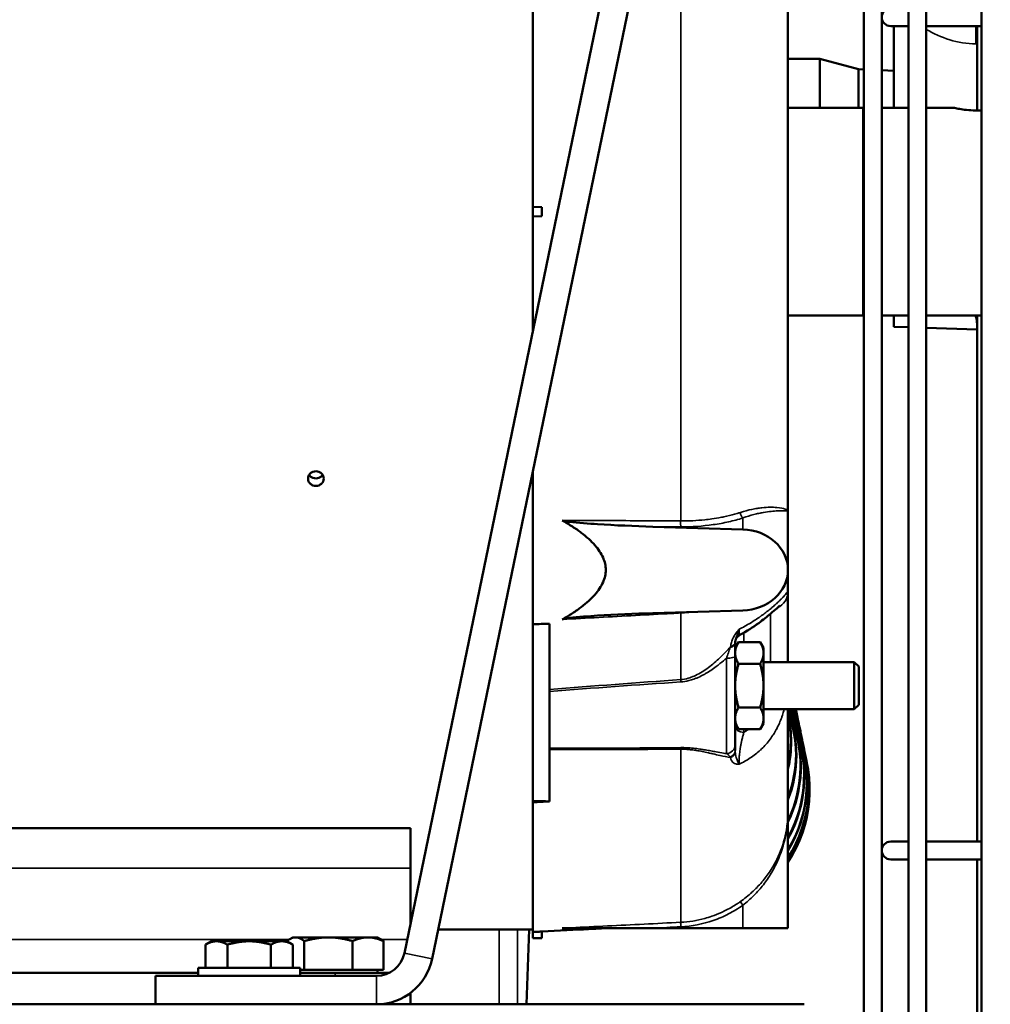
# Model space of a CAD drawing. Header units: inches. Extents: x 1 to 237, y 4 to 150.
# Tile 87 of 166: x 120.31 to 126.74, y 110.93 to 117.45. Entities that reach past the tile are written whole.
import ezdxf

# ---------------------------------------------------------------- set-up
doc = ezdxf.new("R2010")
doc.units = ezdxf.units.IN
doc.header["$LTSCALE"] = 7
doc.header["$MEASUREMENT"] = 0
for name, color, linetype, lineweight in [('Dimension (ANSI)', 7, 'Continuous', 25), ('Visible (ANSI)', 7, 'Continuous', 50), ('Visible Narrow (ANSI)', 7, 'Continuous', 35)]:
    doc.layers.add(name, color=color, linetype=linetype, lineweight=lineweight)
doc.styles.add('Dimension Text', font='tahoma.ttf')
doc.dimstyles.new('Dual Dimension', dxfattribs={"dimscale": 7, "dimtxt": 0.12, "dimasz": 0.098425, "dimexe": 0.125, "dimexo": 0.0625, "dimgap": 0.031496, "dimtad": 0, "dimtih": 1, "dimtoh": 1, "dimrnd": 1e-08, "dimzin": 4, "dimdsep": 46, "dimtxsty": 'Dimension Text', "dimcen": 0.09, "dimdle": 0.393701, "dimclrd": 256, "dimclre": 256, "dimclrt": 256, "dimadec": 0, "dimazin": 1, "dimtfac": 1, "dimtofl": 0, "dimtmove": 0, "dimatfit": 3, "dimfxl": 1, "dimtolj": 1, "dimtzin": 4, "dimlwd": -1, "dimlwe": -1, "dimarcsym": 0})

# ---------------------------------------------------------------- blocks, each defined once
blk = doc.blocks.new('*D10')
at = {"layer": 'Defpoints', "color": 0, "transparency": 16777216}
for p in [(133.3781, 137.6703), (133.3781, 124.9932), (104.713, 109.4716)]:
    blk.add_point(p, dxfattribs=at)
at = {"layer": 'Dimension (ANSI)', "transparency": 16777216}
for p, q in [((104.713, 109.9091), (104.713, 138.5453)), ((133.3781, 125.4307), (133.3781, 138.5453)), ((105.402, 137.6703), (115.1345, 137.6703)), ((132.6891, 137.6703), (122.9566, 137.6703))]:
    blk.add_line(p, q, dxfattribs=at)
for points in [[(105.402, 137.7852), (105.402, 137.5555), (104.713, 137.6703)], [(132.6891, 137.7852), (132.6891, 137.5555), (133.3781, 137.6703)]]:
    blk.add_solid(points, dxfattribs=at)
at = {"layer": 'Dimension (ANSI)', "transparency": 16777216, "insert": (119.0455, 137.6703), "char_height": 0.84, "attachment_point": 5, "style": 'Dimension Text'}
blk.add_mtext('\\A1;{\\H3.0x;(}\\S28.67^ 728.1 mm;{\\H3.0x;)}', dxfattribs=at)

msp = doc.modelspace()

# ---------------------------------------------------------------- linework, layer by layer
at = {"layer": 'Visible (ANSI)'}
for p, q in [((125.9014, 106.8683), (125.9014, 126.8093)), ((126.0195, 106.8683), (126.0195, 126.8093)), ((126.1966, 126.7502), (126.1966, 106.8683)), ((126.3147, 126.7502), (126.3147, 106.8683)), ((126.6796, 126.7502), (126.6796, 106.8683)), ((125.7046, 125.0506), (122.8569, 111.2662)), ((123.0405, 111.2283), (125.8883, 125.0127)), ((123.7081, 116.2093), (123.7081, 118.9089)), ((125.3981, 118.6921), (125.3981, 114.1917)), ((126.0785, 117.4058), (126.1966, 117.4058)), ((126.0996, 116.8645), (126.0996, 117.4058)), ((126.3147, 117.4058), (126.6796, 117.4058)), ((126.6508, 116.8466), (126.6508, 117.4058)), ((125.6092, 117.1902), (125.3981, 117.1902)), ((125.6092, 117.1902), (125.6092, 116.8649)), ((125.866, 117.1214), (125.6092, 117.1902)), ((125.866, 116.8649), (125.866, 117.1214)), ((125.9014, 117.1196), (125.866, 117.1214)), ((126.0996, 117.1097), (126.0195, 117.1137)), ((125.8953, 116.8649), (125.3981, 116.8649)), ((125.8953, 116.8649), (125.8953, 115.4894)), ((125.9014, 116.8645), (125.8953, 116.8645)), ((126.1966, 116.8645), (126.0195, 116.8645)), ((126.4993, 116.8645), (126.3147, 116.8645)), ((126.6796, 116.8466), (126.6553, 116.8466)), ((123.7081, 116.2093), (123.7081, 116.1451)), ((123.7681, 116.2072), (123.7081, 116.2093)), ((123.7081, 116.1451), (123.7681, 116.1472)), ((123.7081, 115.3864), (123.7081, 116.1451)), ((123.7681, 116.1472), (123.7681, 116.2072)), ((125.8953, 115.4894), (125.3981, 115.4894)), ((125.9014, 115.4898), (125.8953, 115.4898)), ((126.1966, 115.4898), (126.0195, 115.4898)), ((126.0996, 115.4151), (126.0996, 115.4898)), ((126.6796, 115.4898), (126.3147, 115.4898)), ((126.6508, 112.0052), (126.6508, 115.4898)), ((126.0996, 115.4151), (126.1966, 115.4117)), ((126.3147, 115.4075), (126.6508, 115.3958)), ((123.7081, 113.4454), (123.7081, 114.4596)), ((125.3981, 114.1917), (125.3981, 113.8042)), ((125.0559, 114.1767), (125.0559, 114.1767)), ((125.1168, 114.1545), (125.1168, 114.1545)), ((124.5018, 114.0905), (125.0989, 114.0725)), ((125.3981, 113.8042), (125.3981, 113.6622)), ((125.3981, 113.6622), (125.3981, 113.1939)), ((125.0989, 113.5359), (124.5018, 113.5178)), ((125.2811, 113.5457), (125.2811, 113.5457)), ((123.7081, 112.2719), (123.7081, 113.4454)), ((123.8181, 113.4467), (123.8181, 113.0121)), ((125.0481, 113.2876), (125.0704, 113.3263)), ((125.0481, 113.3209), (125.0481, 113.3209)), ((125.2137, 113.3263), (125.0704, 113.3263)), ((125.2361, 113.2876), (125.2137, 113.3263)), ((125.2361, 113.2541), (125.2361, 113.2876)), ((125.0481, 112.6464), (125.0481, 113.2322)), ((125.2361, 113.0376), (125.2361, 113.2541)), ((124.9774, 113.2085), (124.9775, 113.2085)), ((125.2137, 113.1819), (125.0704, 113.1819)), ((125.8371, 113.1939), (125.2361, 113.1939)), ((125.8371, 113.1939), (125.8371, 112.8814)), ((125.8671, 113.1639), (125.8371, 113.1939)), ((125.8671, 113.1639), (125.8671, 112.9114)), ((124.8352, 113.1326), (124.8352, 113.1326)), ((124.8432, 113.1123), (124.8432, 113.1123)), ((125.2361, 112.8211), (125.2361, 113.0376)), ((123.8181, 112.6231), (123.8181, 112.9995)), ((125.2137, 112.8933), (125.0704, 112.8933)), ((125.8671, 112.9114), (125.8371, 112.8814)), ((125.8371, 112.8814), (125.2361, 112.8814)), ((125.2361, 112.7876), (125.2361, 112.8211)), ((125.2418, 112.8809), (125.2418, 112.8808)), ((125.3981, 112.8814), (125.3981, 112.2062)), ((125.4175, 112.8186), (125.4199, 112.813)), ((125.4612, 112.8288), (125.4594, 112.8375)), ((125.0481, 112.7876), (125.0704, 112.7489)), ((125.2361, 112.7876), (125.2137, 112.7489)), ((125.4391, 112.7678), (125.4409, 112.7635)), ((125.4782, 112.7459), (125.4767, 112.7533)), ((125.2137, 112.7489), (125.0704, 112.7489)), ((125.4553, 112.7296), (125.4566, 112.7265)), ((125.4661, 112.7042), (125.4669, 112.7023)), ((125.4714, 112.6916), (125.4717, 112.691)), ((125.2418, 112.6372), (125.2418, 112.6372)), ((125.4926, 112.6757), (125.4914, 112.6819)), ((125.5044, 112.6185), (125.5034, 112.6234)), ((123.8181, 112.6145), (123.8181, 112.2714)), ((125.5134, 112.5746), (125.5126, 112.5783)), ((125.5196, 112.5443), (125.5191, 112.5466)), ((125.523, 112.5277), (125.5228, 112.5286)), ((123.7081, 112.2719), (123.7081, 112.2653)), ((123.7081, 111.406), (123.7081, 112.2653)), ((125.3981, 112.2062), (125.3981, 111.4312)), ((114.8981, 112.0939), (122.8981, 112.0939)), ((122.8981, 111.8288), (122.8981, 112.0939)), ((126.1966, 112.0052), (126.0785, 112.0052)), ((126.3147, 112.0052), (126.6796, 112.0052)), ((126.0785, 111.887), (126.1966, 111.887)), ((126.3147, 111.887), (126.6796, 111.887)), ((126.6508, 107.1867), (126.6508, 111.887)), ((122.8981, 111.8288), (122.8981, 111.4656)), ((123.7081, 111.4217), (123.0805, 111.4217)), ((123.6829, 111.4217), (123.6657, 110.9272)), ((123.7081, 111.3662), (123.7081, 111.406)), ((124.0146, 111.4219), (123.7681, 111.409)), ((123.7681, 111.4091), (123.7681, 111.3662)), ((124.5018, 111.4312), (123.9021, 111.4312)), ((124.1907, 111.4312), (124.1616, 111.4296)), ((124.5018, 111.4312), (125.0989, 111.4312)), ((125.3981, 111.4312), (125.0989, 111.4312)), ((121.5781, 111.3447), (121.5394, 111.3223)), ((121.5394, 111.1697), (121.5394, 111.3223)), ((121.6116, 111.3447), (121.5781, 111.3447)), ((121.8281, 111.3447), (121.6116, 111.3447)), ((121.6837, 111.1697), (121.6837, 111.3223)), ((122.0446, 111.3447), (121.8281, 111.3447)), ((121.9724, 111.1697), (121.9724, 111.3223)), ((122.0781, 111.3447), (122.0446, 111.3447)), ((122.0774, 111.3447), (122.0774, 111.3455)), ((122.0781, 111.3447), (122.1168, 111.3223)), ((122.1168, 111.3706), (122.097, 111.3592)), ((122.1353, 111.3706), (122.1168, 111.3706)), ((122.1168, 111.1697), (122.1168, 111.3223)), ((122.3535, 111.3706), (122.1353, 111.3706)), ((122.1932, 111.156), (122.1932, 111.3455)), ((122.6163, 111.3706), (122.3535, 111.3706)), ((122.5139, 111.156), (122.5139, 111.3455)), ((122.6794, 111.3706), (122.6163, 111.3706)), ((122.6794, 111.3706), (122.6992, 111.3592)), ((122.7188, 111.156), (122.7188, 111.3455)), ((123.7681, 111.3662), (123.7081, 111.3662)), ((115.3981, 111.1364), (121.4901, 111.1364)), ((121.4901, 111.1697), (122.1661, 111.1697)), ((121.4901, 111.1697), (121.4901, 111.1147)), ((122.1661, 111.1697), (122.1661, 111.1147)), ((122.1661, 111.156), (122.1932, 111.156)), ((122.1661, 111.1364), (122.3981, 111.1364)), ((122.1932, 111.156), (122.3535, 111.156)), ((122.3535, 111.156), (122.5139, 111.156)), ((122.759, 111.1364), (122.3981, 111.1364)), ((122.5139, 111.156), (122.6163, 111.156)), ((122.6163, 111.156), (122.7188, 111.156)), ((122.6794, 111.1364), (122.6794, 111.156)), ((122.6708, 111.1147), (121.2086, 111.1147)), ((121.2086, 110.9272), (121.2086, 111.1147)), ((122.8981, 111.0032), (122.8981, 110.9272)), ((110.0263, 110.9272), (125.5044, 110.9272))]:
    msp.add_line(p, q, dxfattribs=at)
for centre, radius, start, end in [((126.0785, 117.4648), 0.0591, 90, 270), ((124.6666, 112.3483), 0.875, 326.71701, 23.03018), ((126.0785, 111.9461), 0.0591, 90, 270), ((124.6666, 112.3483), 0.875, 301.188, 301.1909), ((124.6666, 112.3483), 0.875, 277.25305, 277.25355), ((122.6708, 111.3047), 0.19, 270, 348.32733), ((122.6708, 111.3047), 0.3775, 270, 348.32733)]:
    msp.add_arc(centre, radius, start, end, dxfattribs=at)
for centre, major_axis, ratio, start_param, end_param in [((125.0881, 113.8042), (0.31, 0), 0.866025, 4.747296, 7.819075), ((116.0976, -152.4701), (330.5643, 28.5392), 0.799881, 1.478546, 1.478878), ((125.1704, 113.2424), (-0.1128, 0.1062), 0.445934, 0.361462, 0.396845), ((123.8181, 112.9721), (0, 0.0602), 0.000149, 5.184853, 5.438719), ((124.5882, 112.533), (0.8054, 0.3419), 0.930648, 5.545043, 6.268887), ((124.5853, 112.5398), (0.8054, 0.3419), 0.930648, 5.554486, 6.259444), ((124.6121, 112.4767), (0.8054, 0.3419), 0.953498, 5.458157, 6.320335), ((124.5568, 112.607), (0.8054, 0.3419), 0.903438, 5.694187, 6.139802), ((124.5534, 112.6149), (0.8054, 0.3419), 0.903438, 5.712505, 6.121485), ((124.6472, 112.4425), (0.8571, 0.176), 0.96792, 6.259122, 6.618039), ((124.6555, 112.4023), (0.8571, 0.176), 0.98284, 0, 0.35121), ((124.6462, 112.4475), (0.8571, 0.176), 0.96792, 0, 0.328084), ((124.6562, 112.3987), (0.8571, 0.176), 0.98284, 6.266637, 6.630486), ((124.6355, 112.4997), (0.8571, 0.176), 0.948466, 6.251372, 6.546725), ((124.6342, 112.5059), (0.8571, 0.176), 0.948466, 0, 0.255158), ((124.6211, 112.5699), (0.8571, 0.176), 0.924569, 6.243299, 6.458432), ((124.6196, 112.5774), (0.8571, 0.176), 0.924569, 0, 0.16531), ((124.6041, 112.6529), (0.8571, 0.176), 0.896341, 6.234799, 6.352144), ((124.6023, 112.6616), (0.8571, 0.176), 0.896341, 0, 0.057464), ((124.5845, 112.7482), (0.8571, 0.176), 0.863914, 6.225751, 6.22578), ((124.6144, 112.4711), (0.8054, 0.3419), 0.953498, 5.451841, 6.283185), ((124.6336, 112.4259), (0.8054, 0.3419), 0.971881, 5.391455, 6.312347), ((124.6355, 112.4216), (0.8054, 0.3419), 0.971881, 5.387071, 6.283185), ((124.662, 112.3707), (0.8571, 0.176), 0.993155, 0, 0.300741), ((124.6625, 112.3684), (0.8571, 0.176), 0.993155, 6.273995, 6.576335), ((124.6499, 112.3877), (0.8054, 0.3419), 0.985712, 5.345474, 6.304661), ((124.6512, 112.3846), (0.8054, 0.3419), 0.985712, 5.342556, 6.283185), ((124.6607, 112.3623), (0.8054, 0.3419), 0.994925, 5.31641, 6.29719), ((124.6614, 112.3604), (0.8054, 0.3419), 0.994925, 5.314738, 6.283185), ((124.666, 112.3497), (0.8054, 0.3419), 0.999477, 5.302449, 6.289858), ((124.6662, 112.3491), (0.8054, 0.3419), 0.999477, 5.301922, 6.283185), ((124.6657, 112.3527), (0.8571, 0.176), 0.998819, 0, 0.242869), ((124.6659, 112.3517), (0.8571, 0.176), 0.998819, 6.281159, 6.520861), ((123.8181, 112.5695), (0, 0.0602), 0.000102, 5.556855, 5.810722), ((116.0976, 310.5537), (-331.1052, -21.3688), 0.597934, 1.555196, 1.555528), ((124.6355, 112.4216), (-0.8054, -0.3419), 0.971881, 2.143728, 2.143846), ((124.6336, 112.4259), (-0.8054, -0.3419), 0.971881, 2.158749, 2.15887), ((124.6512, 112.3846), (-0.8054, -0.3419), 0.985712, 1.902017, 1.902022), ((124.6499, 112.3877), (-0.8054, -0.3419), 0.985712, 1.924451, 1.924467), ((124.6607, 112.3623), (-0.8054, -0.3419), 0.994925, 1.84166, 1.841662), ((124.6662, 112.3491), (-0.8054, -0.3419), 0.999477, 1.723594, 1.723671), ((124.666, 112.3497), (-0.8054, -0.3419), 0.999477, 1.728199, 1.728287), ((124.6614, 112.3604), (-0.8054, -0.3419), 0.994925, 1.590836, 1.590852), ((124.6607, 112.3623), (-0.8054, -0.3419), 0.994925, 1.614792, 1.614818)]:
    msp.add_ellipse(centre, major_axis=major_axis, ratio=ratio, start_param=start_param, end_param=end_param, dxfattribs=at)
for points, knots in [([(126.6553, 116.8466), (126.6356, 116.8466), (126.6147, 116.8476), (126.5763, 116.851), (126.5588, 116.8534), (126.5312, 116.8579), (126.5192, 116.8603), (126.5032, 116.8636), (126.4993, 116.8645), (126.4993, 116.8645)], [0, 0, 0, 0, 0.1498288, 0.1498288, 0.2996576, 0.2996576, 0.4494724, 0.4494724, 0.5992871, 0.5992871, 0.5992871, 0.5992871]), ([(122.2701, 114.3606), (122.2635, 114.3606), (122.2566, 114.3618), (122.2438, 114.3668), (122.2379, 114.3705), (122.2287, 114.379), (122.2247, 114.3844), (122.2194, 114.3963), (122.2181, 114.4027), (122.2181, 114.4149), (122.2194, 114.4213), (122.2247, 114.4333), (122.2287, 114.4387), (122.2379, 114.4473), (122.2438, 114.451), (122.2566, 114.456), (122.2635, 114.4572), (122.2701, 114.4572), (122.2766, 114.4572), (122.2836, 114.456), (122.2964, 114.451), (122.3022, 114.4473), (122.3115, 114.4387), (122.3155, 114.4333), (122.3208, 114.4213), (122.3221, 114.4149), (122.3221, 114.4027), (122.3208, 114.3963), (122.3155, 114.3844), (122.3115, 114.379), (122.3022, 114.3705), (122.2964, 114.3668), (122.2836, 114.3618), (122.2766, 114.3606), (122.2701, 114.3606)], [0.3980256, 0.3980256, 0.3980256, 0.3980256, 0.4477788, 0.4477788, 0.497532, 0.497532, 0.5472852, 0.5472852, 0.5970384, 0.5970384, 0.6467917, 0.6467917, 0.6965449, 0.6965449, 0.7462981, 0.7462981, 0.7960513, 0.7960513, 0.7960513, 0.8458045, 0.8458045, 0.8955577, 0.8955577, 0.9453109, 0.9453109, 0.9950641, 0.9950641, 1.0448173, 1.0448173, 1.0945705, 1.0945705, 1.1443237, 1.1443237, 1.1940769, 1.1940769, 1.1940769, 1.1940769]), ([(122.3147, 114.4336), (122.3125, 114.4301), (122.3098, 114.4269), (122.3022, 114.4199), (122.2964, 114.4162), (122.2836, 114.4113), (122.2766, 114.4101), (122.2701, 114.4101), (122.2635, 114.4101), (122.2566, 114.4113), (122.2438, 114.4162), (122.2379, 114.4199), (122.2304, 114.4269), (122.2277, 114.4301), (122.2254, 114.4336)], [-0.1311708, -0.1311708, -0.1311708, -0.1311708, -0.0995065, -0.0995065, -0.0497532, -0.0497532, 0, 0, 0, 0.0497532, 0.0497532, 0.0995065, 0.0995065, 0.1311708, 0.1311708, 0.1311708, 0.1311708]), ([(124.5018, 114.0905), (124.3826, 114.0941), (124.2512, 114.0996), (124.0813, 114.1104), (124.005, 114.1159), (123.9424, 114.1238), (123.9295, 114.1256), (123.9119, 114.1291), (123.9053, 114.1307), (123.9021, 114.1325)], [-0.7263385, -0.7263385, -0.7263385, -0.7263385, -0.2783077, -0.2783077, -0.0705449, -0.0705449, -0.0288202, -0.0288202, 0, 0, 0, 0]), ([(125.3438, 113.5677), (125.3438, 113.5677), (125.3437, 113.5676), (125.3431, 113.5671), (125.3414, 113.5656), (125.3354, 113.5602), (125.3299, 113.5552), (125.3126, 113.5395), (125.2988, 113.5272), (125.2607, 113.495), (125.2339, 113.4737), (125.167, 113.4257), (125.1247, 113.3984), (125.0792, 113.3734)], [0.288742, 0.288742, 0.288742, 0.288742, 0.308312, 0.308312, 0.40019, 0.40019, 0.554641, 0.554641, 0.805391, 0.805391, 1.151215, 1.151215, 1.576982, 1.576982, 1.576982, 1.576982]), ([(123.9021, 113.4758), (123.9053, 113.4776), (123.9119, 113.4793), (123.9295, 113.4827), (123.9424, 113.4845), (124.005, 113.4925), (124.0813, 113.4979), (124.2512, 113.5087), (124.3826, 113.5142), (124.5018, 113.5178)], [-1.472773, -1.472773, -1.472773, -1.472773, -1.414335, -1.414335, -1.329731, -1.329731, -0.908457, -0.908457, 0, 0, 0, 0]), ([(125.079, 113.3733), (125.0734, 113.3702), (125.0682, 113.3662), (125.0595, 113.3567), (125.0558, 113.3511), (125.0506, 113.3392), (125.0489, 113.3327), (125.0483, 113.3255), (125.0482, 113.3247), (125.0482, 113.3239)], [0.0005425, 0.0005425, 0.0005425, 0.0005425, 0.0493482, 0.0493482, 0.0988899, 0.0988899, 0.1484238, 0.1484238, 0.1543381, 0.1543381, 0.1543381, 0.1543381]), ([(125.0481, 113.3209), (125.0481, 113.3135), (125.0481, 113.3057), (125.0481, 113.2977), (125.0481, 113.2915), (125.0481, 113.2852), (125.0481, 113.2787), (125.0481, 113.2638), (125.0481, 113.2482), (125.0481, 113.2322)], [0, 0, 0, 0, 0.000691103, 0.000691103, 0.000691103, 0.001230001, 0.001230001, 0.001230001, 0.002460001, 0.002460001, 0.002460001, 0.002460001]), ([(125.0481, 112.6464), (125.0481, 112.643), (125.0481, 112.638), (125.0481, 112.6316), (125.0481, 112.6278), (125.0481, 112.6234), (125.0481, 112.6184), (125.0481, 112.6151), (125.0481, 112.6115), (125.0481, 112.6077)], [0, 0, 0, 0, 0.001229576, 0.001229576, 0.001229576, 0.001968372, 0.001968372, 0.001968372, 0.002459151, 0.002459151, 0.002459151, 0.002459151]), ([(124.0146, 111.4219), (124.0146, 111.4219), (124.0164, 111.4221), (124.0239, 111.4226), (124.0296, 111.4229), (124.0427, 111.4238), (124.0509, 111.4243), (124.069, 111.4253), (124.0789, 111.4259), (124.0881, 111.4263)], [0.8442765, 0.8442765, 0.8442765, 0.8442765, 0.9146692, 0.9146692, 0.985062, 0.985062, 1.0555158, 1.0555158, 1.1258182, 1.1258182, 1.1258182, 1.1258182]), ([(124.0881, 111.4263), (124.0881, 111.4264), (124.0881, 111.4264), (124.0881, 111.4264), (124.0974, 111.4268), (124.1072, 111.4273), (124.1253, 111.4282), (124.1336, 111.4285), (124.1466, 111.4291), (124.1522, 111.4293), (124.1597, 111.4296), (124.1616, 111.4296), (124.1616, 111.4296)], [-0.0001515, -0.0001515, -0.0001515, -0.0001515, 0, 0, 0, 0.0703662, 0.0703662, 0.1407325, 0.1407325, 0.2110121, 0.2110121, 0.2812917, 0.2812917, 0.2812917, 0.2812917])]:
    msp.add_open_spline(points, degree=3, knots=knots, dxfattribs=at)
for points in [[(126.6508, 115.4321), (126.6508, 115.451), (126.6477, 115.4702), (126.6412, 115.4898)], [(125.3981, 114.1894), (125.3981, 114.1902), (125.3981, 114.1909), (125.3981, 114.1917)], [(123.7081, 112.2719), (123.7447, 112.2718), (123.7814, 112.2716), (123.8181, 112.2714)]]:
    msp.add_open_spline(points, degree=3, dxfattribs=at)
for points, weights in [([(123.9021, 114.1325), (124.4783, 113.8042), (123.9021, 113.4758)], [1.0012866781, 1.00447729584, 1.0012866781]), ([(125.0704, 113.3263), (125.0481, 113.2876), (125.0481, 113.2541)], [1.65928677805, 1.787633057, 1.787633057]), ([(125.2361, 113.2541), (125.2361, 113.2876), (125.2137, 113.3263)], [1.787633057, 1.787633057, 1.65928677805]), ([(125.0481, 113.2541), (125.0481, 113.2206), (125.0704, 113.1819)], [1.787633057, 1.787633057, 1.65928677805]), ([(125.2137, 113.1819), (125.2361, 113.2206), (125.2361, 113.2541)], [1.65928677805, 1.787633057, 1.787633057]), ([(125.0704, 113.1819), (125.0481, 113.1046), (125.0481, 113.0376)], [1.65928677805, 1.787633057, 1.787633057]), ([(125.2361, 113.0376), (125.2361, 113.1046), (125.2137, 113.1819)], [1.787633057, 1.787633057, 1.65928677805]), ([(125.0481, 113.0376), (125.0481, 112.9706), (125.0704, 112.8933)], [1.787633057, 1.787633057, 1.65928677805]), ([(125.2137, 112.8933), (125.2361, 112.9706), (125.2361, 113.0376)], [1.65928677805, 1.787633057, 1.787633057]), ([(125.0704, 112.8933), (125.0481, 112.8546), (125.0481, 112.8211)], [1.65928677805, 1.787633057, 1.787633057]), ([(125.2361, 112.8211), (125.2361, 112.8546), (125.2137, 112.8933)], [1.787633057, 1.787633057, 1.65928677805]), ([(125.0481, 112.8211), (125.0481, 112.7876), (125.0704, 112.7489)], [1.787633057, 1.787633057, 1.65928677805]), ([(125.2137, 112.7489), (125.2361, 112.7876), (125.2361, 112.8211)], [1.65928677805, 1.787633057, 1.787633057]), ([(123.7681, 111.4091), (123.7381, 111.4075), (123.7081, 111.406)], [1.00000160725, 1.00000117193, 1.0000006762]), ([(121.6116, 111.3447), (121.5781, 111.3447), (121.5394, 111.3223)], [1, 1.0379548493, 1]), ([(121.6837, 111.3223), (121.6451, 111.3447), (121.6116, 111.3447)], [1, 1.0379548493, 1]), ([(121.8281, 111.3447), (121.7611, 111.3447), (121.6837, 111.3223)], [1, 1.0379548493, 1]), ([(121.9724, 111.3223), (121.8951, 111.3447), (121.8281, 111.3447)], [1, 1.0379548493, 1]), ([(122.0446, 111.3447), (122.0111, 111.3447), (121.9724, 111.3223)], [1, 1.0379548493, 1]), ([(122.1168, 111.3223), (122.0781, 111.3447), (122.0446, 111.3447)], [1, 1.0379548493, 1]), ([(122.1353, 111.3706), (122.1084, 111.3706), (122.0774, 111.3455)], [1, 1.05791167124, 1.03882380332]), ([(122.1932, 111.3455), (122.1621, 111.3706), (122.1353, 111.3706)], [1.03882380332, 1.05791167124, 1]), ([(122.3535, 111.3706), (122.2791, 111.3706), (122.1932, 111.3455)], [1, 1.05791167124, 1.03882380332]), ([(122.5139, 111.3455), (122.4279, 111.3706), (122.3535, 111.3706)], [1.03882380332, 1.05791167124, 1]), ([(122.6163, 111.3706), (122.5688, 111.3706), (122.5139, 111.3455)], [1, 1.05791167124, 1.03882380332]), ([(122.7188, 111.3455), (122.6639, 111.3706), (122.6163, 111.3706)], [1.03882380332, 1.05791167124, 1]), ([(122.6992, 111.3592), (122.7086, 111.3537), (122.7188, 111.3455)], [1.04310612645, 1.04501398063, 1.03882380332])]:
    msp.add_rational_spline(points, weights, degree=2, dxfattribs=at)
at = {"layer": 'Visible Narrow (ANSI)'}
for p, q in [((124.6873, 119.1996), (124.6873, 114.1285)), ((126.6426, 117.2878), (126.6508, 117.2877)), ((125.0989, 114.1483), (125.0989, 114.0725)), ((124.6873, 113.519), (124.6873, 113.078)), ((125.2823, 113.1939), (125.2823, 113.5133)), ((125.106, 113.3886), (125.106, 113.3263)), ((125.0115, 113.2882), (125.0115, 113.2882)), ((124.9902, 113.2196), (124.9902, 112.5878)), ((125.106, 112.7489), (125.106, 112.7283)), ((124.6873, 112.6172), (124.6873, 111.4703)), ((114.8981, 111.8288), (122.8981, 111.8288)), ((125.0989, 111.5829), (125.0989, 111.4312)), ((123.4856, 111.4217), (123.4856, 110.9272)), ((123.6055, 110.9272), (123.6055, 111.4217)), ((123.6828, 111.4217), (123.6655, 110.9272)), ((115.6858, 111.3558), (122.0914, 111.3558)), ((122.7047, 111.3558), (122.8754, 111.3558)), ((122.8569, 111.2662), (123.0405, 111.2283)), ((122.3981, 111.1147), (122.3981, 111.1364)), ((122.6708, 111.1147), (122.6708, 110.9272))]:
    msp.add_line(p, q, dxfattribs=at)
for centre, major_axis, ratio, start_param, end_param in [((126.6384, 117.3558), (-0.0004, -0.1181), 0.045287, 0.957198, 2.007844), ((126.6384, 117.3369), (-0.0005, -0.1181), 0.045215, 1.745244, 1.745284), ((124.6889, 114.1155), (0.0002, 0.03), 0.0606, 1.122798, 2.617283), ((125.0999, 114.1743), (-0.0093, 0.0285), 0.515428, 1.028621, 2.519028), ((122.5829, 115.1299), (6.9563, -2.5758), 0.001464, 5.0918, 5.091806), ((125.2781, 113.6622), (0.12, 0), 0.994381, 5.14526, 6.283185), ((124.6889, 113.5021), (-0.0017, 0.03), 0.025744, 0.778353, 0.971047), ((124.9881, 113.3209), (0.06, 0), 0.58846, 5.190305, 6.283217), ((125.1955, 113.2242), (-0.1808, 0.0626), 0.907512, 6.231399, 6.266046), ((124.9883, 113.3277), (0.0599, -0.0034), 0.602329, 5.262919, 6.283013), ((125.1704, 113.2424), (-0.1128, 0.1062), 0.445934, 0.359119, 0.361462), ((124.9881, 113.2322), (0.06, 0), 0.21044, 4.747296, 6.283185), ((124.6905, 113.0386), (0.0043, -0.0598), 0.007095, 3.99453, 4.303604), ((125.1081, 112.7652), (-0.06, 0), 0.616212, 0, 1.53589), ((124.6905, 112.572), (0.0004, -0.06), 0.071459, 3.549869, 3.858943), ((124.9881, 112.6464), (0.06, 0), 0.977607, 4.747296, 6.283185), ((124.9881, 112.6077), (0.06, 0), 0.808527, 5.190305, 6.283185), ((125.1955, 112.566), (-0.1892, 0.0286), 0.396925, 0.381492, 0.416138), ((124.9883, 112.6026), (0.0598, 0.0045), 0.796951, 5.168442, 6.188536), ((125.1704, 112.5541), (0.0911, -0.1253), 0.651603, 3.873303, 3.912484), ((125.0999, 111.5829), (-0.0174, 0.0245), 0.028461, 0.060182, 1.550589), ((124.6889, 111.4404), (-0.0015, 0.03), 0.034856, 0.07457, 1.569056)]:
    msp.add_ellipse(centre, major_axis=major_axis, ratio=ratio, start_param=start_param, end_param=end_param, dxfattribs=at)
for points, knots in [([(126.3147, 117.3832), (126.3623, 117.3573), (126.4628, 117.3096), (126.5828, 117.2878), (126.6426, 117.2878)], [-0.927304, -0.927304, -0.927304, -0.927304, -0.4561564, 0, 0, 0, 0]), ([(125.0826, 114.1849), (125.1096, 114.1938), (125.1349, 114.2002), (125.1586, 114.2052), (125.1587, 114.2052), (125.1589, 114.2052), (125.159, 114.2053), (125.1707, 114.2077), (125.182, 114.2097), (125.1929, 114.2115), (125.1931, 114.2115), (125.1933, 114.2115), (125.1935, 114.2116), (125.2043, 114.2133), (125.2148, 114.2146), (125.2247, 114.2157), (125.2249, 114.2157), (125.2251, 114.2158), (125.2253, 114.2158), (125.2453, 114.218), (125.2632, 114.219), (125.2794, 114.2193), (125.2796, 114.2193), (125.2798, 114.2193), (125.2801, 114.2193), (125.2962, 114.2195), (125.3106, 114.219), (125.3233, 114.218), (125.3235, 114.218), (125.3237, 114.218), (125.3238, 114.2179), (125.3495, 114.2158), (125.3676, 114.2118), (125.3798, 114.2071), (125.3798, 114.207), (125.3799, 114.207), (125.3799, 114.207), (125.386, 114.2046), (125.3905, 114.2021), (125.3935, 114.1995), (125.3935, 114.1995), (125.3935, 114.1995), (125.3936, 114.1995), (125.3951, 114.1982), (125.3962, 114.1969), (125.397, 114.1956), (125.3973, 114.1949), (125.3976, 114.1943), (125.3978, 114.1936), (125.398, 114.193), (125.3981, 114.1923), (125.3981, 114.1917)], [0, 0, 0, 0, 0.00249037, 0.00249037, 0.00249037, 0.00250591, 0.00250591, 0.00250591, 0.00373684, 0.00373684, 0.00373684, 0.00375887, 0.00375887, 0.00375887, 0.00498425, 0.00498425, 0.00498425, 0.00501182, 0.00501182, 0.00501182, 0.00748364, 0.00748364, 0.00748364, 0.00751773, 0.00751773, 0.00751773, 0.00998834, 0.00998834, 0.00998834, 0.01002364, 0.01002364, 0.01002364, 0.01501101, 0.01501101, 0.01501101, 0.01503546, 0.01503546, 0.01503546, 0.01752778, 0.01752778, 0.01752778, 0.01754137, 0.01754137, 0.01754137, 0.01879433, 0.01879433, 0.01879433, 0.01942081, 0.01942081, 0.01942081, 0.02004728, 0.02004728, 0.02004728, 0.02004728]), ([(125.3981, 114.1917), (125.3981, 114.1923), (125.3967, 114.1929), (125.391, 114.1942), (125.3868, 114.1948), (125.3696, 114.1963), (125.3525, 114.1968), (125.3162, 114.1949), (125.3024, 114.1939), (125.2715, 114.1904), (125.2544, 114.188), (125.2257, 114.1829), (125.2155, 114.1809), (125.1945, 114.1764), (125.1835, 114.1738), (125.1495, 114.165), (125.1251, 114.1578), (125.0989, 114.1483)], [-0.00002816, -0.00002816, -0.00002816, -0.00002816, 0.0024848, 0.0024848, 0.00499776, 0.00499776, 0.01002368, 0.01002368, 0.01253664, 0.01253664, 0.0150496, 0.0150496, 0.01630608, 0.01630608, 0.01756256, 0.01756256, 0.02007552, 0.02007552, 0.02007552, 0.02007552]), ([(123.9021, 114.1325), (123.9221, 114.1324), (123.942, 114.1323), (123.962, 114.1322), (124.0419, 114.1318), (124.1217, 114.1314), (124.2016, 114.131), (124.3635, 114.1302), (124.5254, 114.1293), (124.6873, 114.1285)], [0, 0, 0, 0, 0.001524, 0.001524, 0.001524, 0.00762, 0.00762, 0.00762, 0.01998114, 0.01998114, 0.01998114, 0.01998114]), ([(124.6873, 114.1285), (124.7144, 114.1283), (124.7412, 114.1289), (124.7944, 114.1315), (124.8207, 114.1335), (124.8625, 114.138), (124.8783, 114.1399), (124.915, 114.1451), (124.936, 114.1486), (124.9684, 114.1549), (124.9801, 114.1574), (125.0158, 114.1655), (125.0392, 114.1717), (125.0688, 114.1806), (125.0757, 114.1827), (125.0826, 114.1849)], [0, 0, 0, 0, 0.00204044, 0.00204044, 0.00409413, 0.00409413, 0.00534421, 0.00534421, 0.00704011, 0.00704011, 0.00801632, 0.00801632, 0.01005832, 0.01005832, 0.01068843, 0.01068843, 0.01068843, 0.01068843]), ([(125.0989, 114.1483), (125.0687, 114.1385), (125.0372, 114.1299), (125.0045, 114.1225), (124.9882, 114.1188), (124.9715, 114.1154), (124.9545, 114.1123), (124.9375, 114.1091), (124.9203, 114.1063), (124.9029, 114.1039), (124.8335, 114.094), (124.7618, 114.0891), (124.6879, 114.0895)], [0, 0, 0, 0, 0.00280378, 0.00280378, 0.00280378, 0.00420568, 0.00420568, 0.00420568, 0.00560757, 0.00560757, 0.00560757, 0.01121514, 0.01121514, 0.01121514, 0.01121514]), ([(125.074, 113.4107), (125.087, 113.4173), (125.0997, 113.4241), (125.1247, 113.4381), (125.137, 113.4452), (125.1721, 113.4665), (125.1937, 113.4807), (125.2144, 113.4953), (125.215, 113.4957), (125.2257, 113.5032), (125.2354, 113.5102), (125.2545, 113.5246), (125.2639, 113.5319), (125.273, 113.5392), (125.2732, 113.5393), (125.2819, 113.5463), (125.2902, 113.5531), (125.306, 113.5667), (125.3134, 113.5733), (125.3208, 113.58), (125.3211, 113.5803), (125.3286, 113.5871), (125.3351, 113.5933), (125.3466, 113.6045), (125.3516, 113.6095), (125.3567, 113.6148), (125.3573, 113.6154), (125.3622, 113.6205), (125.3662, 113.6248), (125.3734, 113.6328), (125.3767, 113.6365), (125.38, 113.6403), (125.3803, 113.6407), (125.381, 113.6415), (125.3813, 113.6418), (125.3846, 113.6457), (125.3872, 113.6488), (125.3914, 113.6541), (125.3931, 113.6563), (125.3961, 113.6602), (125.3971, 113.6616), (125.3979, 113.6623), (125.3981, 113.6624), (125.3981, 113.6622)], [0.01051096, 0.01051096, 0.01051096, 0.01051096, 0.01171769, 0.01171769, 0.01292442, 0.01292442, 0.01527128, 0.01527128, 0.01533788, 0.01533788, 0.01652015, 0.01652015, 0.01775134, 0.01775134, 0.01777184, 0.01777184, 0.01895808, 0.01895808, 0.02016481, 0.02016481, 0.0202278, 0.0202278, 0.02146559, 0.02146559, 0.02257827, 0.02257827, 0.02270351, 0.02270351, 0.023785, 0.023785, 0.02485355, 0.02485355, 0.02499173, 0.02499173, 0.02511067, 0.02511067, 0.02630088, 0.02630088, 0.02748866, 0.02748866, 0.02902069, 0.02902069, 0.02981866, 0.02981866, 0.02981866, 0.02981866]), ([(124.6873, 113.519), (124.6674, 113.5179), (124.6474, 113.5168), (124.6274, 113.5157), (124.5476, 113.5113), (124.4677, 113.5069), (124.3879, 113.5025), (124.226, 113.4936), (124.064, 113.4847), (123.9021, 113.4758)], [0, 0, 0, 0, 0.001524, 0.001524, 0.001524, 0.00762, 0.00762, 0.00762, 0.01998114, 0.01998114, 0.01998114, 0.01998114]), ([(124.7699, 113.5259), (124.7508, 113.5238), (124.7316, 113.522), (124.704, 113.52), (124.6957, 113.5194), (124.6873, 113.519)], [0.008602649, 0.008602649, 0.008602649, 0.008602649, 0.010058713, 0.010058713, 0.01068837, 0.01068837, 0.01068837, 0.01068837]), ([(125.0179, 113.2951), (125.0184, 113.3046), (125.0202, 113.3142), (125.0258, 113.3339), (125.0298, 113.344), (125.0395, 113.3638), (125.0454, 113.3735), (125.0554, 113.3878), (125.0589, 113.3925), (125.0662, 113.4018), (125.0701, 113.4063), (125.074, 113.4107)], [0, 0, 0, 0, 0.000889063, 0.000889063, 0.001778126, 0.001778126, 0.002667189, 0.002667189, 0.00311172, 0.00311172, 0.003556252, 0.003556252, 0.003556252, 0.003556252]), ([(125.074, 113.4107), (125.0727, 113.4061), (125.0713, 113.4017), (125.0699, 113.3974), (125.0689, 113.3941), (125.0678, 113.3908), (125.0667, 113.3876), (125.0664, 113.3868), (125.0661, 113.3859), (125.0658, 113.3851), (125.0642, 113.3803), (125.0626, 113.3757), (125.061, 113.3713), (125.0601, 113.3688), (125.0592, 113.3664), (125.0583, 113.364), (125.0582, 113.3635), (125.058, 113.3631), (125.0578, 113.3626), (125.0563, 113.3583), (125.0548, 113.3541), (125.0535, 113.35), (125.0527, 113.3475), (125.052, 113.345), (125.0513, 113.3425), (125.0511, 113.3415), (125.0508, 113.3405), (125.0506, 113.3395), (125.0497, 113.3359), (125.049, 113.3325), (125.0486, 113.329), (125.0484, 113.3274), (125.0483, 113.3258), (125.0482, 113.3243)], [-0.000011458, -0.000011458, -0.000011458, -0.000011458, 0.000388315, 0.000388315, 0.000388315, 0.000703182, 0.000703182, 0.000703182, 0.000788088, 0.000788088, 0.000788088, 0.001265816, 0.001265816, 0.001265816, 0.001532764, 0.001532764, 0.001532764, 0.001587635, 0.001587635, 0.001587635, 0.002077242, 0.002077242, 0.002077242, 0.002387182, 0.002387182, 0.002387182, 0.002512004, 0.002512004, 0.002512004, 0.002969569, 0.002969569, 0.002969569, 0.003186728, 0.003186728, 0.003186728, 0.003186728]), ([(125.074, 113.4107), (125.0738, 113.4071), (125.0737, 113.4037), (125.0736, 113.3992), (125.0736, 113.3979), (125.0736, 113.395), (125.0736, 113.3935), (125.0737, 113.3912), (125.0737, 113.3904), (125.0739, 113.3858), (125.0741, 113.3827), (125.0746, 113.3799), (125.0746, 113.3795), (125.0748, 113.3783), (125.075, 113.3775), (125.0757, 113.3751), (125.0763, 113.374), (125.077, 113.3735), (125.0771, 113.3734), (125.0775, 113.3732), (125.0778, 113.3731), (125.0785, 113.3731), (125.0789, 113.3733), (125.0792, 113.3734)], [0, 0, 0, 0, 0.000333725, 0.000333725, 0.000479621, 0.000479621, 0.000656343, 0.000656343, 0.000765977, 0.000765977, 0.001262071, 0.001262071, 0.001344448, 0.001344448, 0.001531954, 0.001531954, 0.002024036, 0.002024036, 0.002049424, 0.002049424, 0.002297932, 0.002297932, 0.002491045, 0.002491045, 0.002491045, 0.002491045]), ([(124.6873, 113.078), (124.7044, 113.0792), (124.721, 113.0823), (124.7372, 113.0869), (124.7508, 113.0907), (124.7642, 113.0956), (124.7772, 113.1013), (124.7797, 113.1024), (124.7822, 113.1035), (124.7846, 113.1047), (124.7848, 113.1047), (124.785, 113.1048), (124.7851, 113.1049), (124.8158, 113.1192), (124.8439, 113.1373), (124.8708, 113.1573), (124.8842, 113.1673), (124.8973, 113.1779), (124.9101, 113.1888), (124.9229, 113.1997), (124.9353, 113.211), (124.9475, 113.2226), (124.9479, 113.2229), (124.9482, 113.2232), (124.9485, 113.2235), (124.9725, 113.2464), (124.9955, 113.2703), (125.0179, 113.2951)], [0, 0, 0, 0, 0.00128333, 0.00128333, 0.00128333, 0.00236436, 0.00236436, 0.00236436, 0.00257207, 0.00257207, 0.00257207, 0.00258553, 0.00258553, 0.00258553, 0.00517107, 0.00517107, 0.00517107, 0.00646383, 0.00646383, 0.00646383, 0.0077566, 0.0077566, 0.0077566, 0.00779186, 0.00779186, 0.00779186, 0.01034213, 0.01034213, 0.01034213, 0.01034213]), ([(124.9902, 113.2196), (124.9945, 113.2317), (124.9988, 113.2436), (125.0031, 113.2552), (125.0074, 113.2669), (125.0116, 113.2784), (125.0157, 113.2895)], [0, 0, 0, 0, 0.0009902, 0.0009902, 0.0009902, 0.0019804, 0.0019804, 0.0019804, 0.0019804]), ([(124.9902, 113.2196), (124.9837, 113.2138), (124.9771, 113.2081), (124.9552, 113.1895), (124.9395, 113.177), (124.9114, 113.1559), (124.8991, 113.1472), (124.8751, 113.1313), (124.8635, 113.124), (124.8454, 113.1135), (124.8391, 113.11), (124.82, 113.0999), (124.807, 113.0938), (124.7869, 113.0854), (124.7802, 113.0829), (124.7631, 113.0769), (124.7527, 113.0737), (124.7246, 113.0666), (124.7067, 113.0636), (124.6884, 113.0624)], [0.002027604, 0.002027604, 0.002027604, 0.002027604, 0.00269546, 0.00269546, 0.004237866, 0.004237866, 0.005390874, 0.005390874, 0.006448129, 0.006448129, 0.007000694, 0.007000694, 0.008113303, 0.008113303, 0.008658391, 0.008658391, 0.009485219, 0.009485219, 0.010868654, 0.010868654, 0.010868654, 0.010868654]), ([(125.3728, 112.8814), (125.3721, 112.8786), (125.3714, 112.8759), (125.3706, 112.8732), (125.3704, 112.8724), (125.3702, 112.8716), (125.37, 112.8708), (125.3663, 112.8574), (125.3622, 112.8443), (125.3578, 112.8314), (125.3573, 112.8301), (125.3569, 112.8288), (125.3564, 112.8275), (125.3517, 112.8143), (125.3466, 112.8014), (125.3411, 112.7887), (125.3351, 112.7749), (125.3286, 112.7614), (125.3215, 112.7482), (125.3212, 112.7476), (125.3209, 112.747), (125.3206, 112.7464), (125.3145, 112.7353), (125.3081, 112.7243), (125.3014, 112.7137), (125.3003, 112.7121), (125.2992, 112.7104), (125.2982, 112.7088), (125.2903, 112.6968), (125.282, 112.6852), (125.2733, 112.674), (125.2643, 112.6624), (125.2547, 112.6511), (125.2448, 112.6404), (125.2354, 112.6303), (125.2258, 112.6207), (125.2156, 112.6113), (125.215, 112.6108), (125.2145, 112.6103), (125.2139, 112.6097), (125.204, 112.6007), (125.1936, 112.592), (125.1831, 112.5837), (125.1719, 112.575), (125.1604, 112.5667), (125.1486, 112.5589), (125.125, 112.5431), (125.1001, 112.5291), (125.074, 112.5167)], [0.00574954, 0.00574954, 0.00574954, 0.00574954, 0.00597045, 0.00597045, 0.00597045, 0.00603688, 0.00603688, 0.00603688, 0.00713353, 0.00713353, 0.00713353, 0.00724425, 0.00724425, 0.00724425, 0.0083709, 0.0083709, 0.0083709, 0.00960567, 0.00960567, 0.00960567, 0.009659, 0.009659, 0.009659, 0.01070326, 0.01070326, 0.01070326, 0.01086638, 0.01086638, 0.01086638, 0.01206785, 0.01206785, 0.01206785, 0.01331708, 0.01331708, 0.01331708, 0.0144885, 0.0144885, 0.0144885, 0.01455554, 0.01455554, 0.01455554, 0.01569588, 0.01569588, 0.01569588, 0.01690325, 0.01690325, 0.01690325, 0.019318, 0.019318, 0.019318, 0.019318]), ([(125.2361, 112.869), (125.2376, 112.8721), (125.2392, 112.8752), (125.2411, 112.8793), (125.2416, 112.8803), (125.2421, 112.8814)], [0.0071592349, 0.0071592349, 0.0071592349, 0.0071592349, 0.0074324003, 0.0074324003, 0.0075202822, 0.0075202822, 0.0075202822, 0.0075202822]), ([(125.106, 112.7282), (125.1037, 112.7202), (125.1014, 112.712), (125.0972, 112.6959), (125.0952, 112.688), (125.0917, 112.6729), (125.0901, 112.6657), (125.0882, 112.6566), (125.0879, 112.655), (125.0861, 112.646), (125.0847, 112.6384), (125.0831, 112.6288), (125.0827, 112.627), (125.0814, 112.6188), (125.0805, 112.6124), (125.0791, 112.6024), (125.0786, 112.5989), (125.0775, 112.5893), (125.0768, 112.5832), (125.0759, 112.5733), (125.0755, 112.5695), (125.0747, 112.5594), (125.0743, 112.5534), (125.0739, 112.5445), (125.0738, 112.5413), (125.0736, 112.533), (125.0736, 112.5282), (125.0738, 112.5213), (125.0739, 112.5189), (125.074, 112.5167)], [0, 0, 0, 0, 0.000797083, 0.000797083, 0.001526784, 0.001526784, 0.002155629, 0.002155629, 0.002290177, 0.002290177, 0.002905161, 0.002905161, 0.003053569, 0.003053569, 0.003546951, 0.003546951, 0.003816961, 0.003816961, 0.004283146, 0.004283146, 0.004580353, 0.004580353, 0.005065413, 0.005065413, 0.005343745, 0.005343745, 0.005820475, 0.005820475, 0.006107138, 0.006107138, 0.006107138, 0.006107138]), ([(125.106, 112.7282), (125.1133, 112.7329), (125.1205, 112.7378), (125.1302, 112.7449), (125.1328, 112.7469), (125.1355, 112.7489)], [0.001826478, 0.001826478, 0.001826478, 0.001826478, 0.002556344, 0.002556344, 0.002833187, 0.002833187, 0.002833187, 0.002833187]), ([(124.6884, 112.6271), (124.7011, 112.6272), (124.7137, 112.6269), (124.7315, 112.6261), (124.737, 112.6258), (124.7528, 112.6247), (124.7631, 112.6238), (124.78, 112.622), (124.7867, 112.6212), (124.8001, 112.6196), (124.8068, 112.6187), (124.823, 112.6163), (124.8324, 112.6149), (124.845, 112.6129), (124.8484, 112.6123), (124.8636, 112.6097), (124.8753, 112.6077), (124.8992, 112.6035), (124.9113, 112.6013), (124.9394, 112.5962), (124.9551, 112.5935), (124.9771, 112.5898), (124.9837, 112.5888), (124.9902, 112.5878)], [0, 0, 0, 0, 0.000952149, 0.000952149, 0.001380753, 0.001380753, 0.002201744, 0.002201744, 0.002751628, 0.002751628, 0.003302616, 0.003302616, 0.004107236, 0.004107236, 0.004403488, 0.004403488, 0.005459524, 0.005459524, 0.006605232, 0.006605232, 0.008147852, 0.008147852, 0.008806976, 0.008806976, 0.008806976, 0.008806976]), ([(125.0179, 112.5618), (124.9956, 112.5654), (124.9726, 112.5699), (124.9483, 112.5752), (124.9479, 112.5752), (124.9324, 112.5786), (124.9169, 112.5821), (124.8911, 112.5879), (124.8812, 112.5902), (124.871, 112.5924), (124.8709, 112.5924), (124.8709, 112.5924), (124.8573, 112.5955), (124.8435, 112.5984), (124.8169, 112.6038), (124.8042, 112.6061), (124.7891, 112.6086), (124.787, 112.6089), (124.7849, 112.6093), (124.7847, 112.6093), (124.7742, 112.611), (124.7635, 112.6124), (124.7476, 112.6142), (124.7426, 112.6147), (124.7374, 112.6151), (124.7374, 112.6151), (124.7374, 112.6151), (124.7281, 112.6159), (124.7187, 112.6165), (124.702, 112.6171), (124.6947, 112.6172), (124.6873, 112.6172)], [0.00116864, 0.00116864, 0.00116864, 0.00116864, 0.00371929, 0.00371929, 0.00375566, 0.00375566, 0.00536457, 0.00536457, 0.0063391, 0.0063391, 0.00634269, 0.00634269, 0.00634269, 0.0076428, 0.0076428, 0.00875677, 0.00875677, 0.00892971, 0.00892971, 0.00894039, 0.00894039, 0.00981784, 0.00981784, 0.01022322, 0.01022322, 0.01022506, 0.01022506, 0.01022506, 0.0109631, 0.0109631, 0.01151673, 0.01151673, 0.01151673, 0.01151673]), ([(125.0157, 112.5646), (125.0116, 112.57), (125.0075, 112.5745), (125.0032, 112.5782), (125.0032, 112.5783), (125.0032, 112.5783), (125.0031, 112.5784), (125.0001, 112.5811), (124.9971, 112.5834), (124.9941, 112.5854), (124.9928, 112.5863), (124.9915, 112.587), (124.9902, 112.5878)], [0, 0, 0, 0, 0.000979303, 0.000979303, 0.000979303, 0.0009902, 0.0009902, 0.0009902, 0.00168482, 0.00168482, 0.00168482, 0.0019804, 0.0019804, 0.0019804, 0.0019804]), ([(125.074, 112.5167), (125.0701, 112.5166), (125.0662, 112.5168), (125.0589, 112.5176), (125.0554, 112.5183), (125.0519, 112.5193), (125.0518, 112.5194), (125.0459, 112.5211), (125.0408, 112.5236), (125.0358, 112.5273), (125.0352, 112.5277), (125.0345, 112.5283), (125.0344, 112.5283), (125.0319, 112.5304), (125.0297, 112.5327), (125.0259, 112.5375), (125.0243, 112.54), (125.0229, 112.5428), (125.0229, 112.5428), (125.0201, 112.5485), (125.0184, 112.5548), (125.0179, 112.5618)], [-0.000011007, -0.000011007, -0.000011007, -0.000011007, 0.000439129, 0.000439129, 0.000889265, 0.000889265, 0.000908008, 0.000908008, 0.001685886, 0.001685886, 0.001789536, 0.001789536, 0.001811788, 0.001811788, 0.002260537, 0.002260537, 0.002689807, 0.002689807, 0.002704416, 0.002704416, 0.003590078, 0.003590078, 0.003590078, 0.003590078]), ([(125.0482, 112.6026), (125.0484, 112.5975), (125.0488, 112.5925), (125.0495, 112.5877), (125.0498, 112.5854), (125.0502, 112.5832), (125.0506, 112.5809), (125.0508, 112.5796), (125.0511, 112.5784), (125.0513, 112.5771), (125.0524, 112.5721), (125.0536, 112.5673), (125.055, 112.5626), (125.0559, 112.5596), (125.0568, 112.5567), (125.0578, 112.5538), (125.058, 112.5533), (125.0582, 112.5528), (125.0583, 112.5523), (125.0599, 112.5479), (125.0615, 112.5436), (125.0631, 112.5396), (125.064, 112.5374), (125.0649, 112.5352), (125.0658, 112.5331), (125.0661, 112.5325), (125.0664, 112.5318), (125.0667, 112.5311), (125.0678, 112.5287), (125.0689, 112.5264), (125.0699, 112.5243), (125.0712, 112.5218), (125.0724, 112.5194), (125.0736, 112.5173), (125.0737, 112.5171), (125.0739, 112.5169), (125.074, 112.5167)], [0.000000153, 0.000000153, 0.000000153, 0.000000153, 0.000456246, 0.000456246, 0.000456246, 0.000672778, 0.000672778, 0.000672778, 0.000797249, 0.000797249, 0.000797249, 0.001285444, 0.001285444, 0.001285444, 0.001594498, 0.001594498, 0.001594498, 0.001649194, 0.001649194, 0.001649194, 0.002125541, 0.002125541, 0.002125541, 0.002391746, 0.002391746, 0.002391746, 0.002476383, 0.002476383, 0.002476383, 0.002790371, 0.002790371, 0.002790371, 0.003149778, 0.003149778, 0.003149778, 0.003188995, 0.003188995, 0.003188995, 0.003188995]), ([(125.0826, 111.6073), (125.1096, 111.6265), (125.1349, 111.6469), (125.1586, 111.6685), (125.1587, 111.6686), (125.1589, 111.6687), (125.159, 111.6689), (125.1707, 111.6795), (125.182, 111.6905), (125.1929, 111.7017), (125.1931, 111.7019), (125.1933, 111.7021), (125.1935, 111.7023), (125.2043, 111.7135), (125.2148, 111.725), (125.2247, 111.7366), (125.2249, 111.7368), (125.2251, 111.7371), (125.2253, 111.7374), (125.2453, 111.7607), (125.2632, 111.7846), (125.2794, 111.809), (125.2796, 111.8094), (125.2798, 111.8097), (125.2801, 111.8101), (125.2962, 111.8345), (125.3106, 111.8596), (125.3233, 111.8851), (125.3235, 111.8855), (125.3237, 111.8859), (125.3238, 111.8862), (125.3495, 111.9379), (125.3676, 111.99), (125.3798, 112.043), (125.3798, 112.0432), (125.3799, 112.0435), (125.3799, 112.0438), (125.386, 112.0703), (125.3905, 112.097), (125.3935, 112.124), (125.3935, 112.1241), (125.3935, 112.1243), (125.3936, 112.1244), (125.3951, 112.138), (125.3962, 112.1516), (125.397, 112.1652), (125.3973, 112.1721), (125.3976, 112.1789), (125.3978, 112.1857), (125.398, 112.1925), (125.3981, 112.1994), (125.3981, 112.2062)], [0, 0, 0, 0, 0.00249037, 0.00249037, 0.00249037, 0.00250591, 0.00250591, 0.00250591, 0.00373684, 0.00373684, 0.00373684, 0.00375887, 0.00375887, 0.00375887, 0.00498425, 0.00498425, 0.00498425, 0.00501182, 0.00501182, 0.00501182, 0.00748364, 0.00748364, 0.00748364, 0.00751773, 0.00751773, 0.00751773, 0.00998834, 0.00998834, 0.00998834, 0.01002364, 0.01002364, 0.01002364, 0.01501101, 0.01501101, 0.01501101, 0.01503546, 0.01503546, 0.01503546, 0.01752778, 0.01752778, 0.01752778, 0.01754137, 0.01754137, 0.01754137, 0.01879433, 0.01879433, 0.01879433, 0.01942081, 0.01942081, 0.01942081, 0.02004728, 0.02004728, 0.02004728, 0.02004728]), ([(125.3981, 112.2062), (125.3981, 112.1779), (125.3967, 112.1497), (125.391, 112.0934), (125.3868, 112.0656), (125.3696, 111.9827), (125.3525, 111.9283), (125.3162, 111.8476), (125.3024, 111.8211), (125.2715, 111.7695), (125.2544, 111.7442), (125.2257, 111.7071), (125.2155, 111.6948), (125.1945, 111.6709), (125.1835, 111.6592), (125.1495, 111.625), (125.1251, 111.6034), (125.0989, 111.5829)], [-0.00002816, -0.00002816, -0.00002816, -0.00002816, 0.0024848, 0.0024848, 0.00499776, 0.00499776, 0.01002368, 0.01002368, 0.01253664, 0.01253664, 0.0150496, 0.0150496, 0.01630608, 0.01630608, 0.01756256, 0.01756256, 0.02007552, 0.02007552, 0.02007552, 0.02007552]), ([(125.3751, 112.0115), (125.3772, 112.0203), (125.3792, 112.0291), (125.3868, 112.0656), (125.391, 112.0934), (125.3953, 112.1356), (125.3963, 112.1497), (125.3974, 112.1709), (125.3976, 112.1779), (125.398, 112.192), (125.3981, 112.1991), (125.3981, 112.2062)], [0.014186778, 0.014186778, 0.014186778, 0.014186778, 0.014985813, 0.014985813, 0.017483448, 0.017483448, 0.018732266, 0.018732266, 0.019356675, 0.019356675, 0.019981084, 0.019981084, 0.019981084, 0.019981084]), ([(124.6873, 111.4703), (124.7144, 111.4717), (124.7412, 111.4745), (124.7944, 111.483), (124.8207, 111.4886), (124.8625, 111.5), (124.8783, 111.5049), (124.915, 111.5176), (124.936, 111.5259), (124.9684, 111.5405), (124.9801, 111.5461), (125.0158, 111.5645), (125.0392, 111.5782), (125.0688, 111.5977), (125.0757, 111.6025), (125.0826, 111.6073)], [0, 0, 0, 0, 0.00204044, 0.00204044, 0.00409413, 0.00409413, 0.00534421, 0.00534421, 0.00704011, 0.00704011, 0.00801632, 0.00801632, 0.01005832, 0.01005832, 0.01068843, 0.01068843, 0.01068843, 0.01068843]), ([(125.0989, 111.5829), (125.0687, 111.5615), (125.0372, 111.5424), (125.0045, 111.5255), (124.9882, 111.5171), (124.9715, 111.5093), (124.9545, 111.502), (124.9375, 111.4948), (124.9203, 111.4881), (124.9029, 111.4821), (124.8335, 111.4581), (124.7618, 111.4441), (124.6879, 111.4404)], [0, 0, 0, 0, 0.00280378, 0.00280378, 0.00280378, 0.00420568, 0.00420568, 0.00420568, 0.00560757, 0.00560757, 0.00560757, 0.01121514, 0.01121514, 0.01121514, 0.01121514]), ([(123.9021, 111.4312), (123.9221, 111.4322), (123.942, 111.4331), (123.962, 111.4341), (124.0419, 111.4381), (124.1217, 111.4421), (124.2016, 111.4461), (124.3635, 111.4542), (124.5254, 111.4622), (124.6873, 111.4703)], [0, 0, 0, 0, 0.001524, 0.001524, 0.001524, 0.00762, 0.00762, 0.00762, 0.01998114, 0.01998114, 0.01998114, 0.01998114])]:
    msp.add_open_spline(points, degree=3, knots=knots, dxfattribs=at)
for points in [[(126.6508, 115.4321), (126.6508, 115.4514), (126.6484, 115.4707), (126.6436, 115.4898)], [(126.6449, 115.4898), (126.6488, 115.4727), (126.6508, 115.4553), (126.6508, 115.4379)], [(124.6879, 114.0895), (124.6258, 114.0899), (124.5638, 114.0902), (124.5018, 114.0905)], [(123.8181, 113.0121), (124.1077, 113.0356), (124.3975, 113.0573), (124.6873, 113.078)], [(124.6884, 113.0624), (124.3982, 113.0427), (124.1081, 113.022), (123.8181, 112.9995)], [(123.8181, 112.6231), (124.1081, 112.623), (124.3982, 112.6245), (124.6884, 112.6271)], [(124.6873, 112.6172), (124.3975, 112.615), (124.1077, 112.6139), (123.8181, 112.6145)], [(124.6879, 111.4404), (124.6258, 111.4374), (124.5638, 111.4343), (124.5018, 111.4312)]]:
    msp.add_open_spline(points, degree=3, dxfattribs=at)

# ---------------------------------------------------------------- dimensions: what is measured, and where the dimension line sits
at = {"layer": 'Dimension (ANSI)'}
dim = msp.add_linear_dim(base=(133.3781, 137.6703), p1=(104.713, 109.4716), p2=(133.3781, 124.9932), text='{\\H3.0x;(}\\S<>^ 728.1 mm;{\\H3.0x;)}', dimstyle='Dual Dimension', override={"dimgap": 0.031496, "dimtih": 0, "dimtoh": 0, "dimdec": 2, "dimpost": '\\X', "dimtol": 0, "dimlim": 0, "dimtp": 0, "dimtm": 0, "dimtdec": 2, "dimatfit": 1}, dxfattribs=at)
dim.commit()
dim.dimension.update_dxf_attribs({"geometry": '*D10', "text_midpoint": (119.0455, 137.6703), "dimtype": 160})

doc.saveas('drawing.dxf')
